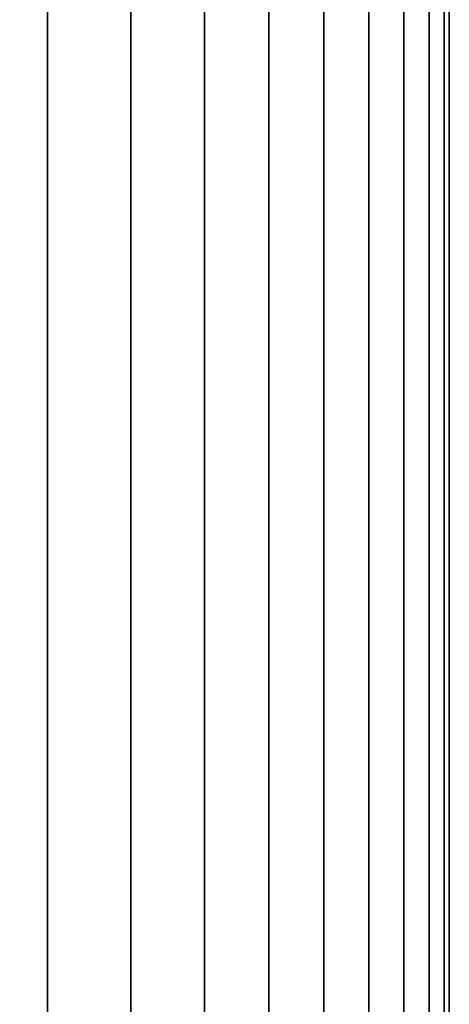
# Model space of a CAD drawing. Header units: metres. Extents: x -109 to 109, y -342 to 66.
# Tile 222 of 256: x 89.31 to 91, y -5.14 to -1.26. Entities that reach past the tile are written whole.
import ezdxf

# ---------------------------------------------------------------- set-up
doc = ezdxf.new("R2010")
doc.units = ezdxf.units.M
doc.layers.add('solid_K_24_62_16_000B91', color=7, linetype='CONTINUOUS')

msp = doc.modelspace()

# ---------------------------------------------------------------- linework, layer by layer
at = {"layer": 'solid_K_24_62_16_000B91'}
for points in [[(89.419594, 21, 6.582862), (89.057365, 21, 7.25), (89.057358, -9, 7.250021), (89.419579, -9, 6.582885)], [(89.057365, 21, -7.25), (89.419594, 21, -6.582862), (89.419579, -9, -6.582885), (89.057358, -9, -7.250021)], [(89.746407, 21, 5.897681), (89.419594, 21, 6.582862), (89.419579, -9, 6.582885), (89.746399, -9, 5.897699)], [(89.419594, 21, -6.582862), (89.746407, 21, -5.897681), (89.746399, -9, -5.897699), (89.419579, -9, -6.582885)], [(90.036919, 21, 5.196335), (89.746407, 21, 5.897681), (89.746399, -9, 5.897699), (90.036911, -9, 5.196345)], [(89.746407, 21, -5.897681), (90.036919, 21, -5.196335), (90.036911, -9, -5.196345), (89.746399, -9, -5.897699)], [(90.290321, 21, 4.480746), (90.036919, 21, 5.196335), (90.036911, -9, 5.196345), (90.290321, -9, 4.480746)], [(90.036919, 21, -5.196335), (90.290321, 21, -4.480746), (90.290321, -9, -4.480746), (90.036911, -9, -5.196345)], [(90.505928, 21, 3.752876), (90.290321, 21, 4.480746), (90.290321, -9, 4.480746), (90.505928, -9, 3.752865)], [(90.290321, 21, -4.480746), (90.505928, 21, -3.752876), (90.505928, -9, -3.752865), (90.290321, -9, -4.480746)], [(90.683144, 21, 3.014719), (90.505928, 21, 3.752876), (90.505928, -9, 3.752865), (90.683144, -9, 3.014699)], [(90.505928, 21, -3.752876), (90.683144, 21, -3.014719), (90.683144, -9, -3.014699), (90.505928, -9, -3.752865)], [(90.82148, 21, 2.2683), (90.683144, 21, 3.014719), (90.683144, -9, 3.014699), (90.821487, -9, 2.268274)], [(90.683144, 21, -3.014719), (90.82148, 21, -2.2683), (90.821487, -9, -2.268274), (90.683144, -9, -3.014699)], [(90.92057, 21, 1.515663), (90.82148, 21, 2.2683), (90.821487, -9, 2.268274), (90.92057, -9, 1.515638)], [(90.82148, 21, -2.2683), (90.92057, 21, -1.515663), (90.92057, -9, -1.515638), (90.821487, -9, -2.268274)], [(90.980125, 21, 0.758871), (90.92057, 21, 1.515663), (90.92057, -9, 1.515638), (90.980125, -9, 0.758854)], [(90.92057, 21, -1.515663), (90.980125, 21, -0.758871), (90.980125, -9, -0.758854), (90.92057, -9, -1.515638)], [(91, 21), (90.980125, 21, 0.758871), (90.980125, -9, 0.758854), (91, -9)], [(90.980125, 21, -0.758871), (91, 21), (91, -9), (90.980125, -9, -0.758854)]]:
    msp.add_3dface(points, dxfattribs=at)

doc.saveas('drawing.dxf')
